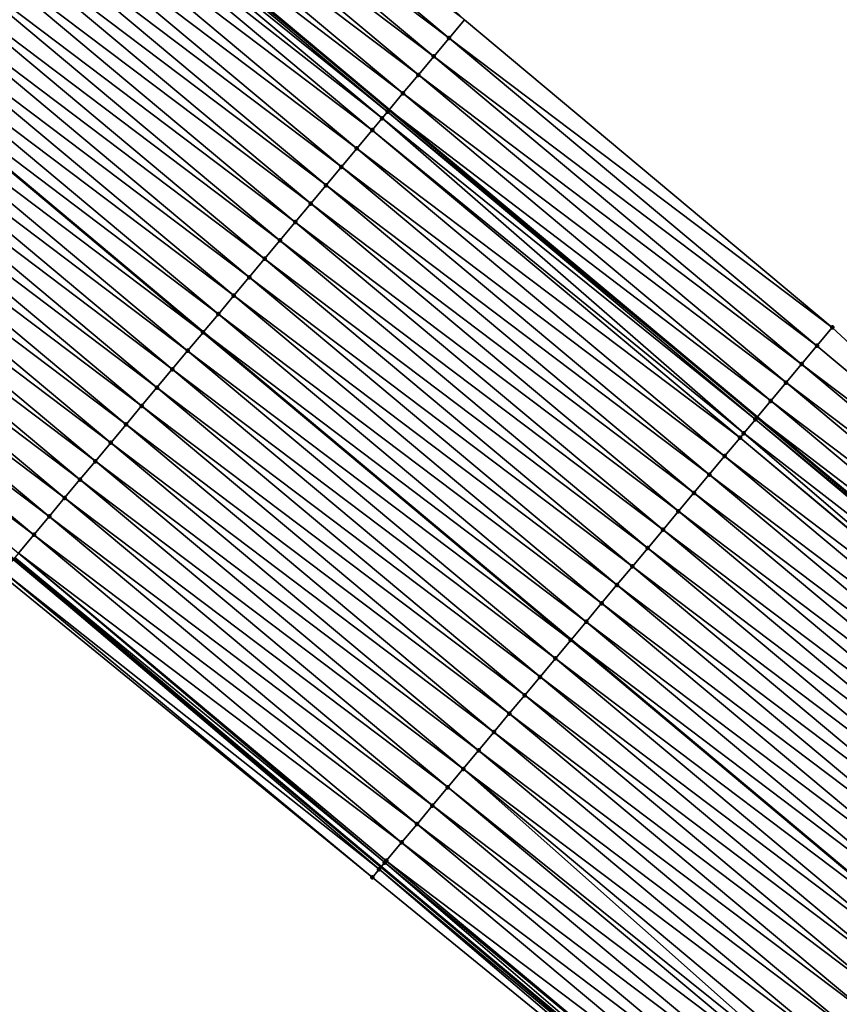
# Model space of a CAD drawing. Header units: feet. Extents: x 2017424 to 2024169, y 808042 to 818730.
# Tile 150 of 256: x 2018083 to 2018118, y 818135 to 818176. Entities that reach past the tile are written whole.
import ezdxf

# ---------------------------------------------------------------- set-up
doc = ezdxf.new("R2010")
doc.units = ezdxf.units.FT
doc.header["$MEASUREMENT"] = 0
for name, color, linetype, lineweight in [('EP_Travel Lane', 172, 'Continuous', 53), ('NB-Road Shots', 141, 'Continuous', 100), ('NB-Road X-Section', 40, 'Continuous', 13), ('STRIPING', 60, 'Continuous', 53)]:
    doc.layers.add(name, color=color, linetype=linetype, lineweight=lineweight)
doc.layers.add('I-77-MM15-17_NB-Surface-BORDER', color=7, linetype='Continuous')
doc.layers.add('I-77-MM15-17_NB-Surface-TIN', color=7, linetype='Continuous')

msp = doc.modelspace()

# ---------------------------------------------------------------- linework, layer by layer
at = {"layer": 'EP_Travel Lane'}
for points in [[(2017930.156776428, 818313.3589361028, 273.1215379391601), (2017945.477021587, 818300.503120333, 272.9858990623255), (2017960.797294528, 818287.6472812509, 272.8549942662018), (2017976.117576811, 818274.7914343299, 272.7256813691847), (2017991.437792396, 818261.9356433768, 272.5850029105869), (2018006.757929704, 818249.0799181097, 272.4309830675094), (2018022.078017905, 818236.2242340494, 272.2685999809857), (2018037.388832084, 818223.3822734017, 272.0884225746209), (2018052.731580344, 818210.553890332, 271.9075312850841), (2018068.074352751, 818197.7254870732, 271.7302469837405), (2018083.417210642, 818184.8970123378, 271.5657239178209), (2018098.760027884, 818172.0685715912, 271.3951272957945), (2018114.102796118, 818159.2401718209, 271.2172203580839), (2018129.44548765, 818146.4118361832, 271.0278678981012), (2018144.788305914, 818133.5833945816, 270.8574307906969), (2018160.131138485, 818120.7549410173, 270.6891205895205), (2018175.474035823, 818107.9264333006, 270.5304808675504)], [(2017929.78298554, 818281.7946509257, 273.4829504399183), (2017945.103190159, 818268.938870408, 273.3402997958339), (2017960.423436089, 818256.0830552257, 273.2046886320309), (2017975.74362404, 818243.2272886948, 273.0591976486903), (2017991.06380696, 818230.371526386, 272.9128526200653), (2018006.383870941, 818217.5158638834, 272.7462330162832), (2018021.723891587, 818204.6486033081, 272.5674590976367), (2018037.06391154, 818191.8169381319, 272.3880796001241), (2018052.403990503, 818178.985223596, 272.2175031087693), (2018067.744095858, 818166.1534869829, 272.0508612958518), (2018083.084185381, 818153.3217636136, 271.8818659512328), (2018098.424278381, 818140.4900373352, 271.7133848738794), (2018113.764307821, 818127.6583642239, 271.5354144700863), (2018129.104324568, 818114.8267017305, 271.3555464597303), (2018144.44436149, 818101.9950223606, 271.1787017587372)]]:
    msp.add_polyline3d(points, dxfattribs=at)
at = {"layer": 'I-77-MM15-17_NB-Surface-BORDER', "color": 3, "linetype": 'Continuous', "lineweight": -3}
for points in [[(2017932.026605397, 818315.588332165, 273.0271155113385), (2017947.989298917, 818303.4988456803, 272.8306349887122), (2017962.666922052, 818289.8768466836, 272.7262167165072), (2017978.6296231, 818277.7873538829, 272.5310188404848), (2017994.592226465, 818265.6979430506, 272.3191753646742), (2018010.554834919, 818253.6085279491, 272.1081951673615), (2018025.874905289, 818240.752859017, 271.9427609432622), (2018041.178136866, 818227.916473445, 271.7831506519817), (2018056.518159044, 818215.0848066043, 271.6040783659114), (2018071.858227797, 818202.2531008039, 271.4319636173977), (2018087.198377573, 818189.4213272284, 271.271948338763), (2018101.897214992, 818175.8222736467, 271.1562067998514), (2018117.237221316, 818162.9906200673, 270.9747735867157), (2018131.935901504, 818149.3916980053, 270.8355707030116), (2018147.917243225, 818137.3273051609, 270.6132968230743), (2018163.257311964, 818124.4955993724, 270.441172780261), (2018178.597365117, 818111.6639066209, 270.2667295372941)], [(2018144.026618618, 818101.4956545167, 271.1760505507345), (2018128.886085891, 818114.5658215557, 271.3540656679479), (2018113.559034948, 818127.4129623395, 271.5355564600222), (2018098.055313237, 818140.048969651, 271.711668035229), (2018082.566009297, 818152.7023644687, 271.8766614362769), (2018067.060544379, 818165.3364389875, 272.04166036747), (2018051.530369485, 818177.941159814, 272.19296021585), (2018036.63349046, 818191.3024601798, 272.3820157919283), (2018021.293463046, 818204.1341314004, 272.560295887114), (2018005.952617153, 818217.0020175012, 272.7397099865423), (2017990.308185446, 818229.4711995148, 272.9006437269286), (2017975.092005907, 818242.4508798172, 273.0488839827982), (2017960.186625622, 818255.8008834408, 273.2017778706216), (2017945.03328496, 818268.8555568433, 273.3409461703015), (2017928.858083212, 818280.6924873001, 273.4795691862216)]]:
    msp.add_polyline3d(points, dxfattribs=at)
at = {"layer": 'I-77-MM15-17_NB-Surface-TIN', "color": 128, "linetype": 'Continuous', "lineweight": -3}
for points in [[(2018101.255863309, 818175.0550265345, 271.194621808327), (2018085.915746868, 818187.8867722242, 271.3596233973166), (2018085.274492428, 818187.1194437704, 271.4125528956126)], [(2018101.255863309, 818175.0550265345, 271.194621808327), (2018101.897214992, 818175.8222736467, 271.1562067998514), (2018085.915746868, 818187.8867722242, 271.3596233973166)], [(2018100.614584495, 818174.2877184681, 271.2439136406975), (2018085.274492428, 818187.1194437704, 271.4125528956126), (2018084.633193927, 818186.3521521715, 271.4589058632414)], [(2018100.614584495, 818174.2877184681, 271.2439136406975), (2018101.255863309, 818175.0550265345, 271.194621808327), (2018085.274492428, 818187.1194437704, 271.4125528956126)], [(2018099.973299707, 818173.5204153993, 271.2923137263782), (2018084.633193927, 818186.3521521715, 271.4589058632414), (2018083.991926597, 818185.5848345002, 271.5099113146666)], [(2018099.973299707, 818173.5204153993, 271.2923137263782), (2018100.614584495, 818174.2877184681, 271.2439136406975), (2018084.633193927, 818186.3521521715, 271.4589058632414)], [(2018099.332049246, 818172.7530836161, 271.3458376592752), (2018083.991926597, 818185.5848345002, 271.5099113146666), (2018083.417210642, 818184.8970123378, 271.5657239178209)], [(2018099.332049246, 818172.7530836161, 271.3458376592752), (2018099.973299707, 818173.5204153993, 271.2923137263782), (2018083.991926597, 818185.5848345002, 271.5099113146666)], [(2018083.350734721, 818184.8174537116, 271.5721796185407), (2018098.760027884, 818172.0685715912, 271.3951272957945), (2018083.417210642, 818184.8970123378, 271.5657239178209)], [(2018099.332049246, 818172.7530836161, 271.3458376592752), (2018083.417210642, 818184.8970123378, 271.5657239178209), (2018098.760027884, 818172.0685715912, 271.3951272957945)], [(2018098.462031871, 818171.7120883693, 271.4123502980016), (2018083.119881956, 818184.5413201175, 271.5834444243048), (2018082.709251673, 818184.0503164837, 271.5909861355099)], [(2018098.690810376, 818171.9857421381, 271.4010915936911), (2018083.350734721, 818184.8174537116, 271.5721796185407), (2018083.119881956, 818184.5413201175, 271.5834444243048)], [(2018098.462031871, 818171.7120883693, 271.4123502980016), (2018098.690810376, 818171.9857421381, 271.4010915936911), (2018083.119881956, 818184.5413201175, 271.5834444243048)], [(2018098.690810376, 818171.9857421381, 271.4010915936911), (2018098.760027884, 818172.0685715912, 271.3951272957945), (2018083.350734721, 818184.8174537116, 271.5721796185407)], [(2018098.04935711, 818171.2185799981, 271.4243438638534), (2018082.709251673, 818184.0503164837, 271.5909861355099), (2018082.067750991, 818183.2831940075, 271.6071603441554)], [(2018098.04935711, 818171.2185799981, 271.4243438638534), (2018098.462031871, 818171.7120883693, 271.4123502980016), (2018082.709251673, 818184.0503164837, 271.5909861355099)], [(2018097.407875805, 818170.4514413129, 271.44341080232), (2018082.067750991, 818183.2831940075, 271.6071603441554), (2018081.426285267, 818182.5160422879, 271.6285528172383)], [(2018097.407875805, 818170.4514413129, 271.44341080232), (2018098.04935711, 818171.2185799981, 271.4243438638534), (2018082.067750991, 818183.2831940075, 271.6071603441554)], [(2018096.766423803, 818169.6842781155, 271.4668517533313), (2018081.426285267, 818182.5160422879, 271.6285528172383), (2018080.784850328, 818181.748864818, 271.6545402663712)], [(2018096.766423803, 818169.6842781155, 271.4668517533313), (2018097.407875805, 818170.4514413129, 271.44341080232), (2018081.426285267, 818182.5160422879, 271.6285528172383)], [(2018096.124982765, 818168.9171057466, 271.4919293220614), (2018080.784850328, 818181.748864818, 271.6545402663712), (2018080.14340167, 818180.9816988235, 271.6784800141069)], [(2018096.124982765, 818168.9171057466, 271.4919293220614), (2018096.766423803, 818169.6842781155, 271.4668517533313), (2018080.784850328, 818181.748864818, 271.6545402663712)], [(2018095.483539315, 818168.1499353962, 271.5166466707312), (2018080.14340167, 818180.9816988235, 271.6784800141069), (2018079.501949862, 818180.2145354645, 271.7019494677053)], [(2018095.483539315, 818168.1499353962, 271.5166466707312), (2018096.124982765, 818168.9171057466, 271.4919293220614), (2018080.14340167, 818180.9816988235, 271.6784800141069)], [(2018094.842078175, 818167.3827798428, 271.5387236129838), (2018079.501949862, 818180.2145354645, 271.7019494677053), (2018078.860479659, 818179.4473874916, 271.7226733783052)], [(2018094.842078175, 818167.3827798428, 271.5387236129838), (2018095.483539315, 818168.1499353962, 271.5166466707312), (2018079.501949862, 818180.2145354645, 271.7019494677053)], [(2018094.200595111, 818166.6156426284, 271.5575280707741), (2018078.860479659, 818179.4473874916, 271.7226733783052), (2018078.218977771, 818178.6802660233, 271.7386677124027)], [(2018094.200595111, 818166.6156426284, 271.5575280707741), (2018094.842078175, 818167.3827798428, 271.5387236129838), (2018078.860479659, 818179.4473874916, 271.7226733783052)], [(2018093.559080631, 818165.8485316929, 271.5716432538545), (2018078.218977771, 818178.6802660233, 271.7386677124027), (2018077.577477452, 818177.9131432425, 271.7548962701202)], [(2018093.559080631, 818165.8485316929, 271.5716432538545), (2018094.200595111, 818166.6156426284, 271.5575280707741), (2018078.218977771, 818178.6802660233, 271.7386677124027)], [(2018092.917591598, 818165.081399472, 271.5895566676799), (2018077.577477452, 818177.9131432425, 271.7548962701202), (2018076.936028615, 818177.145977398, 271.778809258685)], [(2018092.917591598, 818165.081399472, 271.5895566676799), (2018093.559080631, 818165.8485316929, 271.5716432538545), (2018077.577477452, 818177.9131432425, 271.7548962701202)], [(2018092.276150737, 818164.3142269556, 271.6146605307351), (2018076.936028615, 818177.145977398, 271.778809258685), (2018076.294571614, 818176.3788183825, 271.801503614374)], [(2018092.276150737, 818164.3142269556, 271.6146605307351), (2018092.917591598, 818165.081399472, 271.5895566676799), (2018076.936028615, 818177.145977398, 271.778809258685)], [(2018091.634709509, 818163.547054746, 271.6397096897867), (2018076.294571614, 818176.3788183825, 271.801503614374), (2018075.660485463, 818175.6205620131, 271.8175184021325)], [(2018091.634709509, 818163.547054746, 271.6397096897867), (2018092.276150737, 818164.3142269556, 271.6146605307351), (2018076.294571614, 818176.3788183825, 271.801503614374)], [(2018090.993208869, 818162.7799322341, 271.6558905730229), (2018075.653071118, 818175.6116957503, 271.8177056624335), (2018075.011589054, 818174.8445576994, 271.8366590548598)], [(2018075.653071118, 818175.6116957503, 271.8177056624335), (2018091.000623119, 818162.7887983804, 271.6557035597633), (2018075.660485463, 818175.6205620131, 271.8175184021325)], [(2018090.993208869, 818162.7799322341, 271.6558905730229), (2018091.000623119, 818162.7887983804, 271.6557035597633), (2018075.653071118, 818175.6116957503, 271.8177056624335)], [(2018091.634709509, 818163.547054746, 271.6397096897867), (2018075.660485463, 818175.6205620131, 271.8175184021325), (2018091.000623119, 818162.7887983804, 271.6557035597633)], [(2018117.237221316, 818162.9906200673, 270.9747735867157), (2018101.897214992, 818175.8222736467, 271.1562067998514), (2018101.255863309, 818175.0550265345, 271.194621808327)], [(2018116.595879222, 818162.2233649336, 271.0146199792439), (2018101.255863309, 818175.0550265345, 271.194621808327), (2018100.614584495, 818174.2877184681, 271.2439136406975)], [(2018116.595879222, 818162.2233649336, 271.0146199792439), (2018117.237221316, 818162.9906200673, 270.9747735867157), (2018101.255863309, 818175.0550265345, 271.194621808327)], [(2018090.35170224, 818162.0128147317, 271.6711775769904), (2018075.011589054, 818174.8445576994, 271.8366590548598), (2018074.370150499, 818174.0773832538, 271.8621068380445)], [(2018090.35170224, 818162.0128147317, 271.6711775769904), (2018090.993208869, 818162.7799322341, 271.6558905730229), (2018075.011589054, 818174.8445576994, 271.8366590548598)], [(2018115.95459558, 818161.4560609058, 271.0631911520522), (2018100.614584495, 818174.2877184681, 271.2439136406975), (2018099.973299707, 818173.5204153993, 271.2923137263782)], [(2018115.95459558, 818161.4560609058, 271.0631911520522), (2018116.595879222, 818162.2233649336, 271.0146199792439), (2018100.614584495, 818174.2877184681, 271.2439136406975)], [(2018089.710255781, 818161.2456468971, 271.6954460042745), (2018074.370150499, 818174.0773832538, 271.8621068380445), (2018073.728693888, 818173.310223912, 271.8848594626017)], [(2018089.710255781, 818161.2456468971, 271.6954460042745), (2018090.35170224, 818162.0128147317, 271.6711775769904), (2018074.370150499, 818174.0773832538, 271.8621068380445)], [(2018115.313345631, 818160.6887286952, 271.1167913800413), (2018099.973299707, 818173.5204153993, 271.2923137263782), (2018099.332049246, 818172.7530836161, 271.3458376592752)], [(2018115.313345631, 818160.6887286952, 271.1167913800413), (2018115.95459558, 818161.4560609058, 271.0631911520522), (2018099.973299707, 818173.5204153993, 271.2923137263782)], [(2018089.068811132, 818160.47847755, 271.7199843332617), (2018073.728693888, 818173.310223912, 271.8848594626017), (2018073.087221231, 818172.5430779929, 271.9052168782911)], [(2018089.068811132, 818160.47847755, 271.7199843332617), (2018089.710255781, 818161.2456468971, 271.6954460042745), (2018073.728693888, 818173.310223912, 271.8848594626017)], [(2018114.672115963, 818159.9213795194, 271.1734189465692), (2018099.332049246, 818172.7530836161, 271.3458376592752), (2018098.760027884, 818172.0685715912, 271.3951272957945)], [(2018114.672115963, 818159.9213795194, 271.1734189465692), (2018115.313345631, 818160.6887286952, 271.1167913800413), (2018099.332049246, 818172.7530836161, 271.3458376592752)], [(2018088.42735798, 818159.7113153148, 271.7432536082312), (2018073.087221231, 818172.5430779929, 271.9052168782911), (2018072.44577541, 818171.7759096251, 271.9295801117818)], [(2018088.42735798, 818159.7113153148, 271.7432536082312), (2018089.068811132, 818160.47847755, 271.7199843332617), (2018073.087221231, 818172.5430779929, 271.9052168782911)], [(2018087.78589379, 818158.9441623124, 271.7648753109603), (2018072.44577541, 818171.7759096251, 271.9295801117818), (2018071.80431657, 818171.0087521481, 271.9519999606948)], [(2018087.78589379, 818158.9441623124, 271.7648753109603), (2018088.42735798, 818159.7113153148, 271.7432536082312), (2018072.44577541, 818171.7759096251, 271.9295801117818)], [(2018114.030837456, 818159.1540711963, 271.2227565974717), (2018098.690810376, 818171.9857421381, 271.4010915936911), (2018098.462031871, 818171.7120883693, 271.4123502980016)], [(2018098.690810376, 818171.9857421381, 271.4010915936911), (2018114.102796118, 818159.2401718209, 271.2172203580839), (2018098.760027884, 818172.0685715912, 271.3951272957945)], [(2018114.030837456, 818159.1540711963, 271.2227565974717), (2018114.102796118, 818159.2401718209, 271.2172203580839), (2018098.690810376, 818171.9857421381, 271.4010915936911)], [(2018114.672115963, 818159.9213795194, 271.1734189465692), (2018098.760027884, 818172.0685715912, 271.3951272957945), (2018114.102796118, 818159.2401718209, 271.2172203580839)], [(2018113.545893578, 818158.5740078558, 271.2463982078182), (2018098.462031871, 818171.7120883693, 271.4123502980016), (2018098.04935711, 818171.2185799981, 271.4243438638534)], [(2018113.545893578, 818158.5740078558, 271.2463982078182), (2018114.030837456, 818159.1540711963, 271.2227565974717), (2018098.462031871, 818171.7120883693, 271.4123502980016)], [(2018087.144434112, 818158.1770055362, 271.7871704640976), (2018071.80431657, 818171.0087521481, 271.9519999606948), (2018071.162826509, 818170.2416207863, 271.9697597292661)], [(2018087.144434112, 818158.1770055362, 271.7871704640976), (2018087.78589379, 818158.9441623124, 271.7648753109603), (2018071.80431657, 818171.0087521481, 271.9519999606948)], [(2018113.389423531, 818158.3868761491, 271.2518809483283), (2018098.04935711, 818171.2185799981, 271.4243438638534), (2018097.407875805, 818170.4514413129, 271.44341080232)], [(2018113.389423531, 818158.3868761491, 271.2518809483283), (2018113.545893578, 818158.5740078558, 271.2463982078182), (2018098.04935711, 818171.2185799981, 271.4243438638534)], [(2018086.502936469, 818157.4098805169, 271.8037988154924), (2018071.162826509, 818170.2416207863, 271.9697597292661), (2018070.521310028, 818169.4745115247, 271.9835758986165)], [(2018086.502936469, 818157.4098805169, 271.8037988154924), (2018087.144434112, 818158.1770055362, 271.7871704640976), (2018071.162826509, 818170.2416207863, 271.9697597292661)], [(2018112.747938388, 818157.6197406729, 271.2703752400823), (2018097.407875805, 818170.4514413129, 271.44341080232), (2018096.766423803, 818169.6842781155, 271.4668517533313)], [(2018112.747938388, 818157.6197406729, 271.2703752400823), (2018113.389423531, 818158.3868761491, 271.2518809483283), (2018097.407875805, 818170.4514413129, 271.44341080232)], [(2018112.106478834, 818156.8525837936, 271.2926887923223), (2018096.766423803, 818169.6842781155, 271.4668517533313), (2018096.124982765, 818168.9171057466, 271.4919293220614)], [(2018112.106478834, 818156.8525837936, 271.2926887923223), (2018112.747938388, 818157.6197406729, 271.2703752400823), (2018096.766423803, 818169.6842781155, 271.4668517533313)], [(2018085.86140724, 818156.6427819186, 271.8157125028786), (2018070.521310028, 818169.4745115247, 271.9835758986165), (2018069.879772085, 818168.7074202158, 271.9941884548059)], [(2018085.86140724, 818156.6427819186, 271.8157125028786), (2018086.502936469, 818157.4098805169, 271.8037988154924), (2018070.521310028, 818169.4745115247, 271.9835758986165)], [(2018111.465036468, 818156.0854125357, 271.3175680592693), (2018096.124982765, 818168.9171057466, 271.4919293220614), (2018095.483539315, 818168.1499353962, 271.5166466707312)], [(2018111.465036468, 818156.0854125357, 271.3175680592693), (2018112.106478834, 818156.8525837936, 271.2926887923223), (2018096.124982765, 818168.9171057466, 271.4919293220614)], [(2018085.219876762, 818155.8756843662, 271.8274395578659), (2018069.879772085, 818168.7074202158, 271.9941884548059), (2018069.238271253, 818167.9402978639, 272.0103404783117)], [(2018085.219876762, 818155.8756843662, 271.8274395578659), (2018085.86140724, 818156.6427819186, 271.8157125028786), (2018069.879772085, 818168.7074202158, 271.9941884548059)], [(2018110.823593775, 818155.3182415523, 271.3423983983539), (2018095.483539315, 818168.1499353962, 271.5166466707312), (2018094.842078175, 818167.3827798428, 271.5387236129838)], [(2018110.823593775, 818155.3182415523, 271.3423983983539), (2018111.465036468, 818156.0854125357, 271.3175680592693), (2018095.483539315, 818168.1499353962, 271.5166466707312)], [(2018084.578370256, 818155.1085667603, 271.8427449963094), (2018069.238271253, 818167.9402978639, 272.0103404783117), (2018068.596778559, 818167.1731687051, 272.0277071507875)], [(2018084.578370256, 818155.1085667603, 271.8427449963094), (2018085.219876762, 818155.8756843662, 271.8274395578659), (2018069.238271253, 818167.9402978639, 272.0103404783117)], [(2018110.182131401, 818154.5510870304, 271.3642912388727), (2018094.842078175, 818167.3827798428, 271.5387236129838), (2018094.200595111, 818166.6156426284, 271.5575280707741)], [(2018110.182131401, 818154.5510870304, 271.3642912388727), (2018110.823593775, 818155.3182415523, 271.3423983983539), (2018094.842078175, 818167.3827798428, 271.5387236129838)], [(2018083.93687232, 818154.341441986, 271.8593296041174), (2018068.596778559, 818167.1731687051, 272.0277071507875), (2018067.955319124, 818166.4060117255, 272.0500382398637)], [(2018083.93687232, 818154.341441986, 271.8593296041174), (2018084.578370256, 818155.1085667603, 271.8427449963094), (2018068.596778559, 818167.1731687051, 272.0277071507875)], [(2018083.295404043, 818153.5742924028, 271.8803412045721), (2018083.93687232, 818154.341441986, 271.8593296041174), (2018067.955319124, 818166.4060117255, 272.0500382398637)], [(2018109.540645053, 818153.7839525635, 271.3826054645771), (2018094.200595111, 818166.6156426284, 271.5575280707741), (2018093.559080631, 818165.8485316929, 271.5716432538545)], [(2018109.540645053, 818153.7839525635, 271.3826054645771), (2018110.182131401, 818154.5510870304, 271.3642912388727), (2018094.200595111, 818166.6156426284, 271.5575280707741)], [(2018108.899127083, 818153.0168445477, 271.396199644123), (2018093.559080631, 818165.8485316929, 271.5716432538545), (2018092.917591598, 818165.081399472, 271.5895566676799)], [(2018108.899127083, 818153.0168445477, 271.396199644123), (2018109.540645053, 818153.7839525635, 271.3826054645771), (2018093.559080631, 818165.8485316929, 271.5716432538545)], [(2018108.257642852, 818152.2497083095, 271.4148298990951), (2018092.917591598, 818165.081399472, 271.5895566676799), (2018092.276150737, 818164.3142269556, 271.6146605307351)], [(2018108.257642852, 818152.2497083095, 271.4148298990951), (2018108.899127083, 818153.0168445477, 271.396199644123), (2018092.917591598, 818165.081399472, 271.5895566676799)], [(2018107.616182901, 818151.4825517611, 271.437084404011), (2018092.276150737, 818164.3142269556, 271.6146605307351), (2018091.634709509, 818163.547054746, 271.6397096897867)], [(2018107.616182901, 818151.4825517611, 271.437084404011), (2018108.257642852, 818152.2497083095, 271.4148298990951), (2018092.276150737, 818164.3142269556, 271.6146605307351)], [(2018106.974736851, 818150.7153835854, 271.4614136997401), (2018091.634709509, 818163.547054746, 271.6397096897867), (2018091.000623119, 818162.7887983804, 271.6557035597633)], [(2018106.974736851, 818150.7153835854, 271.4614136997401), (2018107.616182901, 818151.4825517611, 271.437084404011), (2018091.634709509, 818163.547054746, 271.6397096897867)], [(2018106.333234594, 818149.9482624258, 271.4773533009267), (2018090.993208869, 818162.7799322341, 271.6558905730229), (2018090.35170224, 818162.0128147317, 271.6711775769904)], [(2018090.993208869, 818162.7799322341, 271.6558905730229), (2018106.340648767, 818149.9571284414, 271.4771690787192), (2018091.000623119, 818162.7887983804, 271.6557035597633)], [(2018106.333234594, 818149.9482624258, 271.4773533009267), (2018106.340648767, 818149.9571284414, 271.4771690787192), (2018090.993208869, 818162.7799322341, 271.6558905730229)], [(2018106.974736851, 818150.7153835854, 271.4614136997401), (2018091.000623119, 818162.7887983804, 271.6557035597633), (2018106.340648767, 818149.9571284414, 271.4771690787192)], [(2018131.935901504, 818149.3916980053, 270.8355707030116), (2018117.237221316, 818162.9906200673, 270.9747735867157), (2018116.595879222, 818162.2233649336, 271.0146199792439)], [(2018105.691748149, 818149.1811280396, 271.4956530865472), (2018090.35170224, 818162.0128147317, 271.6711775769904), (2018089.710255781, 818161.2456468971, 271.6954460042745)], [(2018105.691748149, 818149.1811280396, 271.4956530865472), (2018106.333234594, 818149.9482624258, 271.4773533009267), (2018090.35170224, 818162.0128147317, 271.6711775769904)], [(2018131.935901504, 818149.3916980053, 270.8355707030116), (2018116.595879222, 818162.2233649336, 271.0146199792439), (2018115.95459558, 818161.4560609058, 271.0631911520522)], [(2018105.050310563, 818148.4139527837, 271.5212458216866), (2018089.710255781, 818161.2456468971, 271.6954460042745), (2018089.068811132, 818160.47847755, 271.7199843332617)], [(2018105.050310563, 818148.4139527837, 271.5212458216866), (2018105.691748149, 818149.1811280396, 271.4956530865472), (2018089.710255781, 818161.2456468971, 271.6954460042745)], [(2018131.294613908, 818148.6243972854, 270.8835514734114), (2018115.95459558, 818161.4560609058, 271.0631911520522), (2018115.313345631, 818160.6887286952, 271.1167913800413)], [(2018131.294613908, 818148.6243972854, 270.8835514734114), (2018131.935901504, 818149.3916980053, 270.8355707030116), (2018115.95459558, 818161.4560609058, 271.0631911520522)], [(2018130.653350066, 818147.8570766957, 270.9350779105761), (2018115.313345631, 818160.6887286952, 271.1167913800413), (2018114.672115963, 818159.9213795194, 271.1734189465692)], [(2018130.653350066, 818147.8570766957, 270.9350779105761), (2018131.294613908, 818148.6243972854, 270.8835514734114), (2018115.313345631, 818160.6887286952, 271.1167913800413)], [(2018104.408874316, 818147.6467764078, 271.5470383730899), (2018089.068811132, 818160.47847755, 271.7199843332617), (2018088.42735798, 818159.7113153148, 271.7432536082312)], [(2018104.408874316, 818147.6467764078, 271.5470383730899), (2018105.050310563, 818148.4139527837, 271.5212458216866), (2018089.068811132, 818160.47847755, 271.7199843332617)], [(2018130.012088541, 818147.0897541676, 270.9869502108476), (2018114.672115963, 818159.9213795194, 271.1734189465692), (2018114.102796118, 818159.2401718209, 271.2172203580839)], [(2018130.012088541, 818147.0897541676, 270.9869502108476), (2018130.653350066, 818147.8570766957, 270.9350779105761), (2018114.672115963, 818159.9213795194, 271.1734189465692)], [(2018103.767418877, 818146.8796160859, 271.569966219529), (2018088.42735798, 818159.7113153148, 271.7432536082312), (2018087.78589379, 818158.9441623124, 271.7648753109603)], [(2018103.767418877, 818146.8796160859, 271.569966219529), (2018104.408874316, 818147.6467764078, 271.5470383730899), (2018088.42735798, 818159.7113153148, 271.7432536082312)], [(2018129.370789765, 818146.3224627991, 271.0332622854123), (2018114.030837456, 818159.1540711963, 271.2227565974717), (2018113.545893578, 818158.5740078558, 271.2463982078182)], [(2018114.030837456, 818159.1540711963, 271.2227565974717), (2018129.44548765, 818146.4118361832, 271.0278678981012), (2018114.102796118, 818159.2401718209, 271.2172203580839)], [(2018129.370789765, 818146.3224627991, 271.0332622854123), (2018129.44548765, 818146.4118361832, 271.0278678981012), (2018114.030837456, 818159.1540711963, 271.2227565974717)], [(2018130.012088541, 818147.0897541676, 270.9869502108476), (2018114.102796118, 818159.2401718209, 271.2172203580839), (2018129.44548765, 818146.4118361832, 271.0278678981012)], [(2018103.12595593, 818146.112462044, 271.5917734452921), (2018087.78589379, 818158.9441623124, 271.7648753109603), (2018087.144434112, 818158.1770055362, 271.7871704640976)], [(2018103.12595593, 818146.112462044, 271.5917734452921), (2018103.767418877, 818146.8796160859, 271.569966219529), (2018087.78589379, 818158.9441623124, 271.7648753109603)], [(2018128.70337519, 818145.5241086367, 271.0679558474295), (2018113.389423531, 818158.3868761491, 271.2518809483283), (2018112.747938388, 818157.6197406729, 271.2703752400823)], [(2018128.729406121, 818145.555242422, 271.0669064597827), (2018113.545893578, 818158.5740078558, 271.2463982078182), (2018113.389423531, 818158.3868761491, 271.2518809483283)], [(2018128.70337519, 818145.5241086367, 271.0679558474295), (2018128.729406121, 818145.555242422, 271.0669064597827), (2018113.389423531, 818158.3868761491, 271.2518809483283)], [(2018128.729406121, 818145.555242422, 271.0669064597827), (2018129.370789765, 818146.3224627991, 271.0332622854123), (2018113.545893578, 818158.5740078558, 271.2463982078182)], [(2018102.484497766, 818145.3453040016, 271.6142945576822), (2018087.144434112, 818158.1770055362, 271.7871704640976), (2018086.502936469, 818157.4098805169, 271.8037988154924)], [(2018102.484497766, 818145.3453040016, 271.6142945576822), (2018103.12595593, 818146.112462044, 271.5917734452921), (2018087.144434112, 818158.1770055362, 271.7871704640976)], [(2018101.84300407, 818144.5781756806, 271.6315120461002), (2018086.502936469, 818157.4098805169, 271.8037988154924), (2018085.86140724, 818156.6427819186, 271.8157125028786)], [(2018101.84300407, 818144.5781756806, 271.6315120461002), (2018102.484497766, 818145.3453040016, 271.6142945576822), (2018086.502936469, 818157.4098805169, 271.8037988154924)], [(2018128.087939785, 818144.7880912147, 271.0882077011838), (2018112.747938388, 818157.6197406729, 271.2703752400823), (2018112.106478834, 818156.8525837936, 271.2926887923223)], [(2018128.087939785, 818144.7880912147, 271.0882077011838), (2018128.70337519, 818145.5241086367, 271.0679558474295), (2018112.747938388, 818157.6197406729, 271.2703752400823)], [(2018101.201488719, 818143.8110654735, 271.6454972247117), (2018085.86140724, 818156.6427819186, 271.8157125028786), (2018085.219876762, 818155.8756843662, 271.8274395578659)], [(2018101.201488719, 818143.8110654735, 271.6454972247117), (2018101.84300407, 818144.5781756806, 271.6315120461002), (2018085.86140724, 818156.6427819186, 271.8157125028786)], [(2018127.446482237, 818144.0209326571, 271.1108206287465), (2018112.106478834, 818156.8525837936, 271.2926887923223), (2018111.465036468, 818156.0854125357, 271.3175680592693)], [(2018127.446482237, 818144.0209326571, 271.1108206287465), (2018128.087939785, 818144.7880912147, 271.0882077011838), (2018112.106478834, 818156.8525837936, 271.2926887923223)], [(2018100.559965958, 818143.0439614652, 271.6583762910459), (2018085.219876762, 818155.8756843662, 271.8274395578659), (2018084.578370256, 818155.1085667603, 271.8427449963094)], [(2018100.559965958, 818143.0439614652, 271.6583762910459), (2018101.201488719, 818143.8110654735, 271.6454972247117), (2018085.219876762, 818155.8756843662, 271.8274395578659)], [(2018126.805049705, 818143.2537531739, 271.1371675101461), (2018111.465036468, 818156.0854125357, 271.3175680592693), (2018110.823593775, 818155.3182415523, 271.3423983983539)], [(2018126.805049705, 818143.2537531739, 271.1371675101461), (2018127.446482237, 818144.0209326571, 271.1108206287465), (2018111.465036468, 818156.0854125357, 271.3175680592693)], [(2018126.163608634, 818142.4865808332, 271.1622398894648), (2018110.823593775, 818155.3182415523, 271.3423983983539), (2018110.182131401, 818154.5510870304, 271.3642912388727)], [(2018126.163608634, 818142.4865808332, 271.1622398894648), (2018126.805049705, 818143.2537531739, 271.1371675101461), (2018110.823593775, 818155.3182415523, 271.3423983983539)], [(2018099.918465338, 818142.2768389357, 271.6745603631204), (2018084.578370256, 818155.1085667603, 271.8427449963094), (2018083.93687232, 818154.341441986, 271.8593296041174)], [(2018099.918465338, 818142.2768389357, 271.6745603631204), (2018100.559965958, 818143.0439614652, 271.6583762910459), (2018084.578370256, 818155.1085667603, 271.8427449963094)], [(2018125.522139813, 818141.719431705, 271.1831701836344), (2018110.182131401, 818154.5510870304, 271.3642912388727), (2018109.540645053, 818153.7839525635, 271.3826054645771)], [(2018125.522139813, 818141.719431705, 271.1831701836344), (2018126.163608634, 818142.4865808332, 271.1622398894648), (2018110.182131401, 818154.5510870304, 271.3642912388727)], [(2018099.276980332, 818141.5097033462, 271.6930748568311), (2018083.93687232, 818154.341441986, 271.8593296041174), (2018083.295404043, 818153.5742924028, 271.8803412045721)], [(2018099.276980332, 818141.5097033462, 271.6930748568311), (2018099.918465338, 818142.2768389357, 271.6745603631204), (2018083.93687232, 818154.341441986, 271.8593296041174)], [(2018124.880660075, 818140.9522917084, 271.2024709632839), (2018109.540645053, 818153.7839525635, 271.3826054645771), (2018108.899127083, 818153.0168445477, 271.396199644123)], [(2018124.880660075, 818140.9522917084, 271.2024709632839), (2018125.522139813, 818141.719431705, 271.1831701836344), (2018109.540645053, 818153.7839525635, 271.3826054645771)], [(2018098.338187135, 818140.3871077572, 271.7140513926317), (2018083.084185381, 818153.3217636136, 271.8818659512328), (2018082.653772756, 818152.8072791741, 271.8770212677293)], [(2018083.114041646, 818153.3574516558, 271.8822020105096), (2018083.084185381, 818153.3217636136, 271.8818659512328), (2018098.424278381, 818140.4900373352, 271.7133848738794)], [(2018098.338187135, 818140.3871077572, 271.7140513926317), (2018098.424278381, 818140.4900373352, 271.7133848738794), (2018083.084185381, 818153.3217636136, 271.8818659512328)], [(2018083.114041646, 818153.3574516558, 271.8822020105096), (2018098.424278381, 818140.4900373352, 271.7133848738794), (2018083.138484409, 818153.3866714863, 271.882278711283)], [(2018098.57483694, 818140.6700431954, 271.7122192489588), (2018083.295404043, 818153.5742924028, 271.8803412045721), (2018083.138484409, 818153.3866714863, 271.882278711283)], [(2018098.57483694, 818140.6700431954, 271.7122192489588), (2018083.138484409, 818153.3866714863, 271.882278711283), (2018098.424278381, 818140.4900373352, 271.7133848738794)], [(2018098.635492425, 818140.742570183, 271.7111564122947), (2018099.276980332, 818141.5097033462, 271.6930748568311), (2018083.295404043, 818153.5742924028, 271.8803412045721)], [(2018098.57483694, 818140.6700431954, 271.7122192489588), (2018098.635492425, 818140.742570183, 271.7111564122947), (2018083.295404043, 818153.5742924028, 271.8803412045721)], [(2018124.239158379, 818140.1851700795, 271.2184941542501), (2018108.899127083, 818153.0168445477, 271.396199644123), (2018108.257642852, 818152.2497083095, 271.4148298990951)], [(2018124.239158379, 818140.1851700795, 271.2184941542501), (2018124.880660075, 818140.9522917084, 271.2024709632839), (2018108.899127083, 818153.0168445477, 271.396199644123)], [(2018098.055313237, 818140.048969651, 271.711668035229), (2018082.653772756, 818152.8072791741, 271.8770212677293), (2018082.566009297, 818152.7023644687, 271.8766614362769)], [(2018098.055313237, 818140.048969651, 271.711668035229), (2018098.338187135, 818140.3871077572, 271.7140513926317), (2018082.653772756, 818152.8072791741, 271.8770212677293)], [(2018123.597664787, 818139.4180416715, 271.2357270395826), (2018108.257642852, 818152.2497083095, 271.4148298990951), (2018107.616182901, 818151.4825517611, 271.437084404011)], [(2018123.597664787, 818139.4180416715, 271.2357270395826), (2018124.239158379, 818140.1851700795, 271.2184941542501), (2018108.257642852, 818152.2497083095, 271.4148298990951)], [(2018122.956202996, 818138.6508866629, 271.2577066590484), (2018107.616182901, 818151.4825517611, 271.437084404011), (2018106.974736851, 818150.7153835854, 271.4614136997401)], [(2018122.956202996, 818138.6508866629, 271.2577066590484), (2018123.597664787, 818139.4180416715, 271.2357270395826), (2018107.616182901, 818151.4825517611, 271.437084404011)], [(2018122.314736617, 818137.8837354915, 271.2790015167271), (2018106.974736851, 818150.7153835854, 271.4614136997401), (2018106.340648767, 818149.9571284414, 271.4771690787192)], [(2018122.314736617, 818137.8837354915, 271.2790015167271), (2018122.956202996, 818138.6508866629, 271.2577066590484), (2018106.974736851, 818150.7153835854, 271.4614136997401)], [(2018121.673250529, 818137.1166008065, 271.2973544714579), (2018106.333234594, 818149.9482624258, 271.4773533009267), (2018105.691748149, 818149.1811280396, 271.4956530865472)], [(2018106.333234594, 818149.9482624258, 271.4773533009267), (2018121.680664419, 818137.1254668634, 271.297142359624), (2018106.340648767, 818149.9571284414, 271.4771690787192)], [(2018121.673250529, 818137.1166008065, 271.2973544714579), (2018121.680664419, 818137.1254668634, 271.297142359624), (2018106.333234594, 818149.9482624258, 271.4773533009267)], [(2018122.314736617, 818137.8837354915, 271.2790015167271), (2018106.340648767, 818149.9571284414, 271.4771690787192), (2018121.680664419, 818137.1254668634, 271.297142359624)], [(2018121.031783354, 818136.3494503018, 271.3185303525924), (2018105.691748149, 818149.1811280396, 271.4956530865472), (2018105.050310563, 818148.4139527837, 271.5212458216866)], [(2018121.031783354, 818136.3494503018, 271.3185303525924), (2018121.673250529, 818137.1166008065, 271.2973544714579), (2018105.691748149, 818149.1811280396, 271.4956530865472)], [(2018120.390341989, 818135.5822782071, 271.3435588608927), (2018105.050310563, 818148.4139527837, 271.5212458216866), (2018104.408874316, 818147.6467764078, 271.5470383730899)], [(2018120.390341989, 818135.5822782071, 271.3435588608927), (2018121.031783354, 818136.3494503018, 271.3185303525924), (2018105.050310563, 818148.4139527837, 271.5212458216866)], [(2018119.748907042, 818134.8151007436, 271.3695453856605), (2018104.408874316, 818147.6467764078, 271.5470383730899), (2018103.767418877, 818146.8796160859, 271.569966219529)], [(2018119.748907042, 818134.8151007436, 271.3695453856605), (2018120.390341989, 818135.5822782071, 271.3435588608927), (2018104.408874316, 818147.6467764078, 271.5470383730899)], [(2018119.107451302, 818134.0479406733, 271.3924281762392), (2018103.767418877, 818146.8796160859, 271.569966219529), (2018103.12595593, 818146.112462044, 271.5917734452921)], [(2018119.107451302, 818134.0479406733, 271.3924281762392), (2018119.748907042, 818134.8151007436, 271.3695453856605), (2018103.767418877, 818146.8796160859, 271.569966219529)], [(2018118.46600157, 818133.2807755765, 271.4162079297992), (2018103.12595593, 818146.112462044, 271.5917734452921), (2018102.484497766, 818145.3453040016, 271.6142945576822)], [(2018118.46600157, 818133.2807755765, 271.4162079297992), (2018119.107451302, 818134.0479406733, 271.3924281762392), (2018103.12595593, 818146.112462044, 271.5917734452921)], [(2018117.824541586, 818132.5136190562, 271.4384573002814), (2018102.484497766, 818145.3453040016, 271.6142945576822), (2018101.84300407, 818144.5781756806, 271.6315120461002)], [(2018117.824541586, 818132.5136190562, 271.4384573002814), (2018118.46600157, 818133.2807755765, 271.4162079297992), (2018102.484497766, 818145.3453040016, 271.6142945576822)], [(2018116.803925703, 818131.2931653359, 271.4624168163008), (2018101.84300407, 818144.5781756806, 271.6315120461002), (2018101.201488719, 818143.8110654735, 271.6454972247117)], [(2018116.803925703, 818131.2931653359, 271.4624168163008), (2018117.18304298, 818131.7464948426, 271.4549417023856), (2018101.84300407, 818144.5781756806, 271.6315120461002)], [(2018117.18304298, 818131.7464948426, 271.4549417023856), (2018117.824541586, 818132.5136190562, 271.4384573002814), (2018101.84300407, 818144.5781756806, 271.6315120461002)], [(2018116.541515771, 818130.9793945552, 271.4671566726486), (2018101.201488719, 818143.8110654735, 271.6454972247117), (2018100.559965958, 818143.0439614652, 271.6583762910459)], [(2018116.541515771, 818130.9793945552, 271.4671566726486), (2018116.803925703, 818131.2931653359, 271.4624168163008), (2018101.201488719, 818143.8110654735, 271.6454972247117)], [(2018115.899994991, 818130.2122888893, 271.4803313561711), (2018100.559965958, 818143.0439614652, 271.6583762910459), (2018099.918465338, 818142.2768389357, 271.6745603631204)], [(2018115.899994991, 818130.2122888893, 271.4803313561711), (2018116.541515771, 818130.9793945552, 271.4671566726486), (2018100.559965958, 818143.0439614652, 271.6583762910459)], [(2018115.258493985, 818129.4451666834, 271.4964575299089), (2018099.918465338, 818142.2768389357, 271.6745603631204), (2018099.276980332, 818141.5097033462, 271.6930748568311)], [(2018115.258493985, 818129.4451666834, 271.4964575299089), (2018115.899994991, 818130.2122888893, 271.4803313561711), (2018099.918465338, 818142.2768389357, 271.6745603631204)], [(2018114.617014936, 818128.6780261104, 271.5158611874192), (2018099.276980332, 818141.5097033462, 271.6930748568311), (2018098.635492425, 818140.742570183, 271.7111564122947)], [(2018114.617014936, 818128.6780261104, 271.5158611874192), (2018115.258493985, 818129.4451666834, 271.4964575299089), (2018099.276980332, 818141.5097033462, 271.6930748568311)], [(2018098.57483694, 818140.6700431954, 271.7122192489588), (2018098.424278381, 818140.4900373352, 271.7133848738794), (2018113.764307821, 818127.6583642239, 271.5354144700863)], [(2018113.975523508, 818127.9108958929, 271.5334169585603), (2018098.635492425, 818140.742570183, 271.7111564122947), (2018098.57483694, 818140.6700431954, 271.7122192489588)], [(2018113.975523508, 818127.9108958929, 271.5334169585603), (2018098.57483694, 818140.6700431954, 271.7122192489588), (2018113.764307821, 818127.6583642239, 271.5354144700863)], [(2018113.975523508, 818127.9108958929, 271.5334169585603), (2018114.617014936, 818128.6780261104, 271.5158611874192), (2018098.635492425, 818140.742570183, 271.7111564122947)], [(2018113.559034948, 818127.4129623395, 271.5355564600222), (2018098.338187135, 818140.3871077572, 271.7140513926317), (2018098.055313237, 818140.048969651, 271.711668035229)], [(2018113.701108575, 818127.582802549, 271.5360121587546), (2018098.424278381, 818140.4900373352, 271.7133848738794), (2018098.338187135, 818140.3871077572, 271.7140513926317)], [(2018113.559034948, 818127.4129623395, 271.5355564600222), (2018113.701108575, 818127.582802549, 271.5360121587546), (2018098.338187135, 818140.3871077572, 271.7140513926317)], [(2018113.701108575, 818127.582802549, 271.5360121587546), (2018113.764307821, 818127.6583642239, 271.5354144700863), (2018098.424278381, 818140.4900373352, 271.7133848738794)]]:
    msp.add_3dface(points, dxfattribs=at)
at = {"layer": 'NB-Road Shots', "lineweight": 100}
for p in [(2018101.255863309, 818175.0550265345, 271.194621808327), (2018100.614584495, 818174.2877184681, 271.2439136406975), (2018099.973299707, 818173.5204153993, 271.2923137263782), (2018099.332049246, 818172.7530836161, 271.3458376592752), (2018098.690810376, 818171.9857421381, 271.4010915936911), (2018098.462031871, 818171.7120883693, 271.4123502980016), (2018098.04935711, 818171.2185799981, 271.4243438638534), (2018097.407875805, 818170.4514413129, 271.44341080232), (2018096.766423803, 818169.6842781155, 271.4668517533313), (2018096.124982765, 818168.9171057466, 271.4919293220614), (2018095.483539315, 818168.1499353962, 271.5166466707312), (2018094.842078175, 818167.3827798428, 271.5387236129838), (2018094.200595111, 818166.6156426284, 271.5575280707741), (2018093.559080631, 818165.8485316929, 271.5716432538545), (2018092.917591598, 818165.081399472, 271.5895566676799), (2018092.276150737, 818164.3142269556, 271.6146605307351), (2018091.634709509, 818163.547054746, 271.6397096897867), (2018090.993208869, 818162.7799322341, 271.6558905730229), (2018117.237221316, 818162.9906200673, 270.9747735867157), (2018090.35170224, 818162.0128147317, 271.6711775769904), (2018116.595879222, 818162.2233649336, 271.0146199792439), (2018089.710255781, 818161.2456468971, 271.6954460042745), (2018115.95459558, 818161.4560609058, 271.0631911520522), (2018115.313345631, 818160.6887286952, 271.1167913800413), (2018089.068811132, 818160.47847755, 271.7199843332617), (2018114.672115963, 818159.9213795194, 271.1734189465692), (2018088.42735798, 818159.7113153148, 271.7432536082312), (2018114.030837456, 818159.1540711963, 271.2227565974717), (2018087.78589379, 818158.9441623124, 271.7648753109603), (2018113.389423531, 818158.3868761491, 271.2518809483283), (2018113.545893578, 818158.5740078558, 271.2463982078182), (2018087.144434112, 818158.1770055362, 271.7871704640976), (2018086.502936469, 818157.4098805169, 271.8037988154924), (2018112.747938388, 818157.6197406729, 271.2703752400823), (2018085.86140724, 818156.6427819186, 271.8157125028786), (2018112.106478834, 818156.8525837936, 271.2926887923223), (2018085.219876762, 818155.8756843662, 271.8274395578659), (2018111.465036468, 818156.0854125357, 271.3175680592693), (2018110.823593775, 818155.3182415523, 271.3423983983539), (2018084.578370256, 818155.1085667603, 271.8427449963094), (2018110.182131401, 818154.5510870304, 271.3642912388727), (2018083.93687232, 818154.341441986, 271.8593296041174), (2018109.540645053, 818153.7839525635, 271.3826054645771), (2018108.899127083, 818153.0168445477, 271.396199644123), (2018108.257642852, 818152.2497083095, 271.4148298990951), (2018107.616182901, 818151.4825517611, 271.437084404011), (2018106.974736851, 818150.7153835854, 271.4614136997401), (2018106.333234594, 818149.9482624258, 271.4773533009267), (2018105.691748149, 818149.1811280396, 271.4956530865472), (2018105.050310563, 818148.4139527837, 271.5212458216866), (2018104.408874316, 818147.6467764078, 271.5470383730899), (2018103.767418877, 818146.8796160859, 271.569966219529), (2018103.12595593, 818146.112462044, 271.5917734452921), (2018102.484497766, 818145.3453040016, 271.6142945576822), (2018101.84300407, 818144.5781756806, 271.6315120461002), (2018101.201488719, 818143.8110654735, 271.6454972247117), (2018100.559965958, 818143.0439614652, 271.6583762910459), (2018099.918465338, 818142.2768389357, 271.6745603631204), (2018099.276980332, 818141.5097033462, 271.6930748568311), (2018098.57483694, 818140.6700431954, 271.7122192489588), (2018098.635492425, 818140.742570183, 271.7111564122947), (2018098.338187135, 818140.3871077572, 271.7140513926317), (2018098.055313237, 818140.048969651, 271.711668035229)]:
    msp.add_point(p, dxfattribs=at)
at = {"layer": 'NB-Road X-Section', "extrusion": (-0.7670025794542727, 0.6415845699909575, 0.008733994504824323), "elevation": -1022938.009378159, "flags": 128}
msp.add_lwpolyline([(-1922400.328319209, 9205.958035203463), (-1922399.328319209, 9206.001254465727), (-1922398.328319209, 9206.045713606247), (-1922397.328319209, 9206.098645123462), (-1922396.328319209, 9206.144999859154), (-1922395.328319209, 9206.196007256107), (-1922394.328319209, 9206.258277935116), (-1922393.96839873, 9206.269543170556), (-1922393.328319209, 9206.27708516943), (-1922392.328319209, 9206.29325999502), (-1922391.328319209, 9206.314653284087), (-1922390.328319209, 9206.340641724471), (-1922389.328319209, 9206.364582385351), (-1922388.328319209, 9206.388052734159), (-1922387.328319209, 9206.40877743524), (-1922386.328319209, 9206.424772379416), (-1922385.328319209, 9206.44100155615), (-1922384.328319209, 9206.46491545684), (-1922383.328319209, 9206.48761067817), (-1922382.328319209, 9206.503813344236), (-1922381.328319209, 9206.522767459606), (-1922380.328319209, 9206.548216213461), (-1922379.328319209, 9206.570969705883), (-1922378.328319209, 9206.591327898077), (-1922377.328319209, 9206.615692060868), (-1922376.328319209, 9206.638112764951), (-1922375.328319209, 9206.655873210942), (-1922374.328319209, 9206.669689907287), (-1922373.328319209, 9206.68030286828), (-1922372.328319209, 9206.696455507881), (-1922371.328319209, 9206.713822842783), (-1922370.328319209, 9206.736154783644), (-1922370.113827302, 9206.738540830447), (-1922369.880303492, 9206.735359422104), (-1922369.328319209, 9206.731188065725), (-1922368.933827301, 9206.727776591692)], dxfattribs=at)
at = {"layer": 'NB-Road X-Section', "extrusion": (-0.7670025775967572, 0.6415845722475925, 0.008733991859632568), "elevation": -1022958.003783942, "flags": 128}
msp.add_lwpolyline([(-1922399.331309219, 9206.014220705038), (-1922398.331309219, 9206.052637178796), (-1922397.331309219, 9206.101930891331), (-1922396.33130922, 9206.15033282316), (-1922395.331309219, 9206.203858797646), (-1922394.331309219, 9206.259114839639), (-1922393.97462171, 9206.270373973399), (-1922393.331309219, 9206.282367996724), (-1922392.331309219, 9206.301435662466), (-1922391.331309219, 9206.3248775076), (-1922390.331309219, 9206.349956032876), (-1922389.331309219, 9206.374674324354), (-1922388.331309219, 9206.396752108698), (-1922387.331309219, 9206.415557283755), (-1922386.331309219, 9206.42967300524), (-1922385.331309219, 9206.447587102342), (-1922384.331309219, 9206.472691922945), (-1922383.331309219, 9206.49774203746), (-1922382.331309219, 9206.513923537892), (-1922381.33130922, 9206.529211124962), (-1922380.331309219, 9206.553480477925), (-1922379.331309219, 9206.57801974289), (-1922378.331309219, 9206.601289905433), (-1922377.331309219, 9206.622912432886), (-1922376.331309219, 9206.645208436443), (-1922375.331309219, 9206.661837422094), (-1922374.331309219, 9206.67375156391), (-1922373.331309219, 9206.685479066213), (-1922372.331309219, 9206.700785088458), (-1922371.331309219, 9206.717370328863), (-1922370.331309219, 9206.738382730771), (-1922370.086716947, 9206.740320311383), (-1922370.04862171, 9206.740243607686), (-1922369.331309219, 9206.735062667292), (-1922369.194526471, 9206.73470282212)], dxfattribs=at)
at = {"layer": 'NB-Road X-Section', "extrusion": (-0.7670025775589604, 0.6415845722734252, 0.008733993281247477), "elevation": -1022978.003686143, "flags": 128}
msp.add_lwpolyline([(-1922399.331354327, 9206.008920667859), (-1922398.331354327, 9206.04876858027), (-1922397.331354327, 9206.097341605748), (-1922396.331354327, 9206.150943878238), (-1922395.331354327, 9206.207573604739), (-1922394.331354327, 9206.256913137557), (-1922393.575282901, 9206.280555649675), (-1922393.331354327, 9206.286038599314), (-1922392.331354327, 9206.304533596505), (-1922391.331354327, 9206.326847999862), (-1922390.331354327, 9206.351728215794), (-1922389.331354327, 9206.37655950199), (-1922388.331354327, 9206.398453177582), (-1922387.331354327, 9206.416768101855), (-1922386.331354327, 9206.43036279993), (-1922385.331354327, 9206.448993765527), (-1922384.331354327, 9206.471249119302), (-1922383.331354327, 9206.495579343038), (-1922382.331354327, 9206.51151955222), (-1922381.331354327, 9206.52982003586), (-1922380.331354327, 9206.555413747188), (-1922379.331354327, 9206.581207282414), (-1922378.331354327, 9206.604136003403), (-1922377.331354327, 9206.625944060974), (-1922376.331354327, 9206.648466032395), (-1922375.331354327, 9206.665684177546), (-1922374.331354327, 9206.679669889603), (-1922373.331354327, 9206.692549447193), (-1922372.331354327, 9206.70873413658), (-1922371.331354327, 9206.727249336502), (-1922370.331354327, 9206.745331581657), (-1922370.23680671, 9206.74639445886), (-1922369.867949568, 9206.74822667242), (-1922369.427092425, 9206.745843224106)], dxfattribs=at)
at = {"layer": 'NB-Road X-Section', "extrusion": (-0.7670025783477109, 0.6415845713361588, 0.008733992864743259), "elevation": -1022998.006044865, "flags": 128}
msp.add_lwpolyline([(-1922398.3301011, 9206.043993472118), (-1922397.3301011, 9206.091976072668), (-1922396.3301011, 9206.14350447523), (-1922395.3301011, 9206.195378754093), (-1922394.3301011, 9206.241692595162), (-1922393.3301011, 9206.275338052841), (-1922393.289518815, 9206.276387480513), (-1922392.3301011, 9206.296640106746), (-1922391.3301011, 9206.319253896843), (-1922390.3301011, 9206.345601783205), (-1922389.3301011, 9206.370675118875), (-1922388.3301011, 9206.3916062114), (-1922387.3301011, 9206.41090772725), (-1922386.3301011, 9206.426931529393), (-1922385.3301011, 9206.444165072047), (-1922384.3301011, 9206.466145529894), (-1922383.3301011, 9206.487441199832), (-1922382.3301011, 9206.505794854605), (-1922381.3301011, 9206.526971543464), (-1922380.3301011, 9206.55200100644), (-1922379.3301011, 9206.577988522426), (-1922378.3301011, 9206.600872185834), (-1922377.3301011, 9206.624652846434), (-1922376.330101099, 9206.646903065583), (-1922375.3301011, 9206.663388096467), (-1922374.739137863, 9206.67086349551), (-1922374.3301011, 9206.675603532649), (-1922373.3301011, 9206.6887787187), (-1922372.3301011, 9206.704905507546), (-1922371.3301011, 9206.724309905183), (-1922370.3301011, 9206.741866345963), (-1922369.902375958, 9206.744461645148), (-1922369.680947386, 9206.744005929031)], dxfattribs=at)
at = {"layer": 'STRIPING'}
msp.add_polyline3d([(2017937.714276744, 818291.2491855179, 273.2451870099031), (2017953.034549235, 818278.3933474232, 273.1141544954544), (2017968.354798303, 818265.5375289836, 272.9791304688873), (2017983.674997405, 818252.6817524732, 272.8355918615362), (2017998.995106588, 818239.8260514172, 272.6767310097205), (2018014.315191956, 818226.970370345, 272.5138109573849), (2018029.640271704, 818214.115686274, 272.3327000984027), (2018044.980299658, 818201.284014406, 272.1545105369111), (2018060.320375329, 818188.4523026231, 271.9834427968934), (2018075.660485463, 818175.6205620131, 271.8175184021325), (2018091.000623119, 818162.7887983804, 271.6557035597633), (2018106.340648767, 818149.9571284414, 271.4771690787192), (2018121.680664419, 818137.1254668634, 271.297142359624), (2018137.020650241, 818124.2938302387, 271.112662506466), (2018152.360749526, 818111.4620987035, 270.9451204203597)], dxfattribs=at)

doc.saveas('drawing.dxf')
